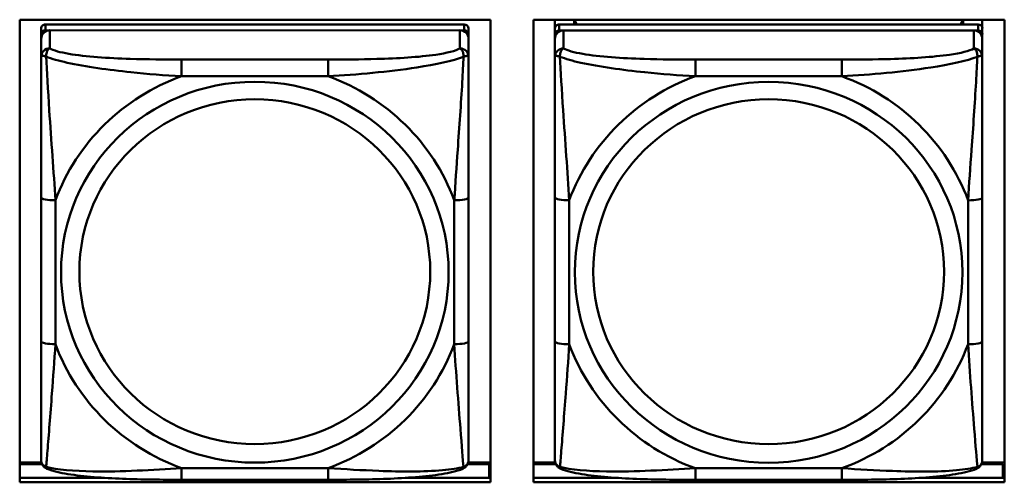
# Model space of a CAD drawing. Header units: inches. Extents: x 0.8 to 72.9, y -7.8 to 49.3.
# Tile 86 of 256: x 50.3 to 51.6, y 8.5 to 9.1. Entities that reach past the tile are written whole.
import ezdxf

# ---------------------------------------------------------------- set-up
doc = ezdxf.new("R2010")
doc.units = ezdxf.units.IN
doc.header["$MEASUREMENT"] = 0
doc.layers.add('Visible Edges(ROSSANSI)', color=7, linetype='Continuous', lineweight=50)
doc.layers.add('Visible Tangent Edges(ROSSANSI)', color=7, linetype='Continuous', lineweight=50)

msp = doc.modelspace()

# ---------------------------------------------------------------- linework, layer by layer
at = {"layer": 'Visible Edges(ROSSANSI)'}
for p, q in [((50.2619, 8.4857), (50.2619, 9.1244)), ((50.2619, 9.1244), (50.9125, 9.1244)), ((50.8762, 9.118), (50.2975, 9.118)), ((50.9125, 9.1244), (50.9125, 8.4857)), ((50.9719, 8.4857), (50.9719, 9.1244)), ((50.9719, 9.1244), (51.6225, 9.1244)), ((51.0015, 8.5718), (51.0016, 9.1244)), ((51.0016, 9.0072), (51.0016, 9.1244)), ((51.0016, 9.1244), (51.0016, 9.1217)), ((51.0016, 9.1188), (51.0016, 9.1217)), ((51.0016, 9.0821), (51.0016, 9.1188)), ((51.5862, 9.1179), (51.0075, 9.118)), ((51.0282, 9.118), (51.0282, 9.1244)), ((51.0319, 9.118), (51.0287, 9.1244)), ((51.565, 9.1244), (51.5618, 9.1179)), ((51.5656, 9.1244), (51.5656, 9.1179)), ((51.5921, 9.1244), (51.5921, 9.1123)), ((51.6225, 9.1244), (51.6225, 8.4857)), ((50.2916, 9.1122), (50.2915, 8.544)), ((50.2915, 8.5416), (50.2916, 9.104)), ((50.2975, 9.1098), (50.8762, 9.1097)), ((50.8703, 9.1097), (50.3034, 9.1098)), ((50.8821, 9.1122), (50.8821, 9.104)), ((50.8821, 9.104), (50.8821, 9.0982)), ((51.0016, 9.1122), (51.0015, 8.544)), ((51.0015, 8.5415), (51.0016, 9.1039)), ((51.0075, 9.1097), (51.5862, 9.1097)), ((51.5803, 9.1097), (51.0134, 9.1097)), ((51.5921, 9.1121), (51.5921, 9.1039)), ((51.5921, 9.1039), (51.5921, 9.0981)), ((50.2916, 9.0982), (50.2915, 8.5416)), ((50.8821, 9.0732), (50.8821, 9.0982)), ((51.0016, 9.0981), (51.0015, 8.5415)), ((51.5921, 9.0732), (51.5921, 9.0981)), ((51.0016, 9.0821), (51.0016, 9.0084)), ((50.8821, 9.0732), (50.8821, 9.0732)), ((51.0016, 9.0613), (51.0016, 8.7892)), ((51.5921, 9.0732), (51.5921, 9.0732)), ((51.0016, 9.0072), (51.0016, 9.0084)), ((50.8821, 8.6802), (50.8821, 8.8788)), ((51.5921, 8.6801), (51.5921, 8.8787)), ((51.0016, 8.8077), (51.0016, 8.8077)), ((51.0016, 8.7892), (51.0016, 8.8077)), ((51.0016, 8.7709), (51.0016, 8.8077)), ((51.0016, 8.7351), (51.0016, 8.7892)), ((51.0016, 8.7709), (51.0015, 8.6578)), ((51.0016, 8.7709), (51.0016, 8.7738)), ((51.0015, 8.5812), (51.0016, 8.7351)), ((51.0016, 8.734), (51.0016, 8.7351)), ((51.0015, 8.5813), (51.0015, 8.6578)), ((51.0015, 8.5812), (51.0015, 8.5718)), ((51.0015, 8.5718), (51.0015, 8.5718)), ((50.2915, 8.544), (50.2915, 8.5358)), ((50.2915, 8.5416), (50.2915, 8.5167)), ((51.0015, 8.544), (51.0015, 8.5357)), ((51.0015, 8.5415), (51.0015, 8.5166)), ((50.292, 8.5131), (50.2619, 8.5131)), ((50.2619, 8.5108), (50.2928, 8.5108)), ((50.8808, 8.5108), (50.9106, 8.5108)), ((50.9125, 8.5131), (50.8816, 8.5131)), ((50.9106, 8.5108), (50.9106, 8.4918)), ((51.002, 8.513), (50.9719, 8.513)), ((50.9719, 8.5108), (51.0028, 8.5107)), ((51.5908, 8.5107), (51.6206, 8.5107)), ((51.6225, 8.513), (51.5916, 8.513)), ((51.6206, 8.5107), (51.6206, 8.4918)), ((50.2619, 8.4918), (50.3792, 8.4918)), ((50.3789, 8.4918), (50.2619, 8.4918)), ((50.795, 8.4918), (50.9125, 8.4918)), ((50.9125, 8.5029), (50.9106, 8.5029)), ((50.9719, 8.4918), (51.0883, 8.4918)), ((51.5059, 8.4918), (51.6225, 8.4918)), ((51.6225, 8.5028), (51.6206, 8.5028)), ((50.9125, 8.4857), (50.2619, 8.4857)), ((50.688, 8.4892), (50.4857, 8.4892)), ((51.6225, 8.4857), (50.9719, 8.4857)), ((51.398, 8.4892), (51.1957, 8.4892))]:
    msp.add_line(p, q, dxfattribs=at)
for centre, major_axis, start_param, end_param in [((50.2975, 9.1122), (-0.00591, 0), 4.712299, 6.283096), ((50.8762, 9.1122), (0.00591, 0), 0, 1.570707), ((51.0075, 9.1122), (-0.00591, 0), 4.712299, 6.283096), ((51.5862, 9.1121), (0.00591, 0), 0, 1.570707), ((50.3034, 9.0982), (-0.0118, 0), 4.712299, 6.283096), ((50.2975, 9.104), (-0.00591, 0), 4.712299, 6.283096), ((50.8703, 9.0982), (0.0118, 0), 0, 1.570707), ((50.8762, 9.104), (0.00591, 0), 6.283096, 7.853892), ((51.0134, 9.0981), (-0.0118, 0), 4.712299, 6.283096), ((51.0075, 9.1039), (-0.00591, 0), 4.712299, 6.283096), ((51.5803, 9.0981), (0.0118, 0), 0, 1.570707), ((51.5862, 9.1039), (0.00591, 0), 6.283096, 7.853892), ((50.2975, 8.5358), (-0.00591, 0), 6.283096, 6.29773), ((51.0075, 8.5357), (-0.00591, 0), 6.283096, 6.29773)]:
    msp.add_ellipse(centre, major_axis=major_axis, ratio=0.981793, start_param=start_param, end_param=end_param, dxfattribs=at)
for points, knots in [([(50.8821, 9.0732), (50.8821, 9.0692), (50.8821, 9.0641), (50.8821, 9.0511), (50.8821, 9.043), (50.8821, 9.0235), (50.8821, 9.0117), (50.8821, 8.9856), (50.8821, 8.9714), (50.8821, 8.9431), (50.8821, 8.9289), (50.8821, 8.9027), (50.8821, 8.8907), (50.8821, 8.8788)], [-0.7963796, -0.7963796, -0.7963796, -0.7963796, -0.7327319, -0.7327319, -0.6587598, -0.6587598, -0.5649219, -0.5649219, -0.4570367, -0.4570367, -0.3491515, -0.3491515, -0.2569537, -0.2569537, -0.2569537, -0.2569537]), ([(51.5921, 9.0732), (51.5921, 9.0692), (51.5921, 9.064), (51.5921, 9.0511), (51.5921, 9.0429), (51.5921, 9.0234), (51.5921, 9.0116), (51.5921, 8.9855), (51.5921, 8.9713), (51.5921, 8.943), (51.5921, 8.9288), (51.5921, 8.9026), (51.5921, 8.8906), (51.5921, 8.8787)], [-0.7963796, -0.7963796, -0.7963796, -0.7963796, -0.7327319, -0.7327319, -0.6587598, -0.6587598, -0.5649219, -0.5649219, -0.4570367, -0.4570367, -0.3491515, -0.3491515, -0.2569537, -0.2569537, -0.2569537, -0.2569537]), ([(50.8821, 8.6802), (50.8821, 8.6662), (50.8821, 8.6523), (50.8821, 8.6249), (50.8821, 8.6114), (50.8821, 8.5854), (50.8821, 8.5728), (50.8821, 8.5499), (50.8821, 8.5396), (50.8821, 8.5255), (50.8821, 8.5207), (50.8821, 8.5175), (50.8821, 8.517), (50.8821, 8.5166)], [0.2569517, 0.2569517, 0.2569517, 0.2569517, 0.364924, 0.364924, 0.4728962, 0.4728962, 0.5808684, 0.5808684, 0.6888406, 0.6888406, 0.7733624, 0.7733624, 0.7968128, 0.7968128, 0.7968128, 0.7968128]), ([(51.5921, 8.6801), (51.5921, 8.6662), (51.5921, 8.6523), (51.5921, 8.6248), (51.5921, 8.6113), (51.5921, 8.5853), (51.5921, 8.5727), (51.5921, 8.5498), (51.5921, 8.5396), (51.5921, 8.5254), (51.5921, 8.5207), (51.5921, 8.5174), (51.5921, 8.5169), (51.5921, 8.5166)], [0.2569517, 0.2569517, 0.2569517, 0.2569517, 0.364924, 0.364924, 0.4728962, 0.4728962, 0.5808684, 0.5808684, 0.6888406, 0.6888406, 0.7733624, 0.7733624, 0.7968128, 0.7968128, 0.7968128, 0.7968128]), ([(50.2996, 8.5044), (50.2985, 8.5048), (50.2974, 8.5054), (50.2955, 8.507), (50.2946, 8.5079), (50.2932, 8.5099), (50.2928, 8.5109), (50.292, 8.5128), (50.2918, 8.5137), (50.2916, 8.5153), (50.2915, 8.516), (50.2915, 8.5167)], [0.02510812, 0.02510812, 0.02510812, 0.02510812, 0.03074058, 0.03074058, 0.03637303, 0.03637303, 0.04200549, 0.04200549, 0.04763795, 0.04763795, 0.0532704, 0.0532704, 0.0532704, 0.0532704]), ([(50.4857, 8.4892), (50.4721, 8.4892), (50.4585, 8.4893), (50.4312, 8.4897), (50.4176, 8.49), (50.3908, 8.4911), (50.3774, 8.4918), (50.3518, 8.4939), (50.3396, 8.4953), (50.3175, 8.4989), (50.308, 8.5009), (50.2996, 8.5044)], [0.2569517, 0.2569517, 0.2569517, 0.2569517, 0.359705, 0.359705, 0.4624583, 0.4624583, 0.5652116, 0.5652116, 0.6679649, 0.6679649, 0.7707182, 0.7707182, 0.7707182, 0.7707182]), ([(50.8741, 8.5043), (50.8656, 8.5008), (50.8561, 8.4988), (50.8341, 8.4952), (50.8219, 8.4939), (50.7962, 8.4918), (50.7829, 8.491), (50.7561, 8.49), (50.7425, 8.4897), (50.7152, 8.4893), (50.7015, 8.4892), (50.688, 8.4892)], [-0.7703498, -0.7703498, -0.7703498, -0.7703498, -0.6676706, -0.6676706, -0.5649914, -0.5649914, -0.4623122, -0.4623122, -0.359633, -0.359633, -0.2569537, -0.2569537, -0.2569537, -0.2569537]), ([(50.8741, 8.5043), (50.8751, 8.5048), (50.8762, 8.5054), (50.8782, 8.5069), (50.879, 8.5079), (50.8804, 8.5098), (50.8809, 8.5108), (50.8816, 8.5127), (50.8818, 8.5136), (50.8821, 8.5152), (50.8821, 8.516), (50.8821, 8.5166)], [0.02510666, 0.02510666, 0.02510666, 0.02510666, 0.03073739, 0.03073739, 0.03636813, 0.03636813, 0.04199887, 0.04199887, 0.0476296, 0.0476296, 0.05326034, 0.05326034, 0.05326034, 0.05326034]), ([(51.0096, 8.5043), (51.0085, 8.5048), (51.0074, 8.5054), (51.0055, 8.5069), (51.0046, 8.5079), (51.0032, 8.5098), (51.0028, 8.5108), (51.002, 8.5127), (51.0018, 8.5136), (51.0016, 8.5152), (51.0015, 8.516), (51.0015, 8.5166)], [0.02510812, 0.02510812, 0.02510812, 0.02510812, 0.03074058, 0.03074058, 0.03637303, 0.03637303, 0.04200549, 0.04200549, 0.04763795, 0.04763795, 0.0532704, 0.0532704, 0.0532704, 0.0532704]), ([(51.1957, 8.4892), (51.1821, 8.4892), (51.1685, 8.4892), (51.1412, 8.4896), (51.1276, 8.4899), (51.1008, 8.491), (51.0874, 8.4917), (51.0618, 8.4938), (51.0496, 8.4952), (51.0275, 8.4988), (51.018, 8.5008), (51.0096, 8.5043)], [0.2569517, 0.2569517, 0.2569517, 0.2569517, 0.359705, 0.359705, 0.4624583, 0.4624583, 0.5652116, 0.5652116, 0.6679649, 0.6679649, 0.7707182, 0.7707182, 0.7707182, 0.7707182]), ([(51.5841, 8.5043), (51.5756, 8.5008), (51.5661, 8.4988), (51.5441, 8.4952), (51.5319, 8.4938), (51.5062, 8.4917), (51.4929, 8.491), (51.4661, 8.4899), (51.4525, 8.4896), (51.4252, 8.4892), (51.4115, 8.4892), (51.398, 8.4892)], [-0.7703498, -0.7703498, -0.7703498, -0.7703498, -0.6676706, -0.6676706, -0.5649914, -0.5649914, -0.4623122, -0.4623122, -0.359633, -0.359633, -0.2569537, -0.2569537, -0.2569537, -0.2569537]), ([(51.5841, 8.5043), (51.5851, 8.5047), (51.5862, 8.5053), (51.5882, 8.5069), (51.589, 8.5078), (51.5904, 8.5098), (51.5909, 8.5108), (51.5916, 8.5127), (51.5918, 8.5136), (51.5921, 8.5152), (51.5921, 8.5159), (51.5921, 8.5166)], [0.02510666, 0.02510666, 0.02510666, 0.02510666, 0.03073739, 0.03073739, 0.03636813, 0.03636813, 0.04199887, 0.04199887, 0.0476296, 0.0476296, 0.05326034, 0.05326034, 0.05326034, 0.05326034])]:
    msp.add_open_spline(points, degree=3, knots=knots, dxfattribs=at)
at = {"layer": 'Visible Tangent Edges(ROSSANSI)'}
for p, q in [((50.2975, 9.1098), (50.2975, 9.118)), ((50.8762, 9.118), (50.8762, 9.1097)), ((51.0075, 9.1097), (51.0075, 9.118)), ((51.5862, 9.1179), (51.5862, 9.1097)), ((50.2916, 9.1122), (50.2916, 9.104)), ((50.3034, 9.0849), (50.3034, 9.1098)), ((50.8703, 9.1097), (50.8703, 9.0848)), ((51.0016, 9.1122), (51.0016, 9.1039)), ((51.0134, 9.0848), (51.0134, 9.1097)), ((51.5803, 9.1097), (51.5803, 9.0848)), ((50.2916, 9.0982), (50.2916, 9.0733)), ((51.0016, 9.0981), (51.0016, 9.0732)), ((50.688, 9.0694), (50.4857, 9.0694)), ((51.398, 9.0693), (51.1957, 9.0693)), ((50.4857, 9.0463), (50.688, 9.0463)), ((51.1957, 9.0463), (51.398, 9.0463)), ((50.2916, 8.8788), (50.2916, 8.6802)), ((50.3113, 8.6765), (50.3113, 8.8751)), ((50.8624, 8.875), (50.8624, 8.6764)), ((51.0016, 8.8788), (51.0016, 8.6801)), ((51.0213, 8.6764), (51.0213, 8.875)), ((51.5724, 8.875), (51.5724, 8.6764)), ((50.2915, 8.5358), (50.2915, 8.544)), ((50.2915, 8.5167), (50.2915, 8.5416)), ((51.0015, 8.5357), (51.0015, 8.544)), ((51.0015, 8.5166), (51.0015, 8.5415)), ((50.688, 8.5052), (50.4857, 8.5052)), ((51.398, 8.5051), (51.1957, 8.5051))]:
    msp.add_line(p, q, dxfattribs=at)
for centre, major_axis, ratio, start_param, end_param in [((50.3034, 9.0733), (-0.0118, 0), 0.981793, 4.712299, 6.283096), ((50.8703, 9.0732), (0.0118, 0), 0.981793, 0, 1.570707), ((51.0134, 9.0732), (-0.0118, 0), 0.981793, 4.712299, 6.283096), ((51.5803, 9.0732), (0.0118, 0), 0.981793, 0, 1.570707), ((50.4857, 9.0501), (0, 0.0197), 0.000017, 4.521275, 6.092072), ((50.688, 9.0501), (0, 0.0197), 0.000017, 4.521275, 6.092072), ((51.1957, 9.05), (0, 0.0197), 0.000017, 4.521275, 6.092072), ((51.398, 9.05), (0, 0.0197), 0.000017, 4.521275, 6.092072), ((50.5868, 8.7758), (-0.2936, 0), 0.981793, 5.064066, 5.931329), ((50.5868, 8.7758), (0.2936, 0), 0.981793, 0.351677, 1.21894), ((51.2968, 8.7757), (-0.2936, 0), 0.981793, 5.064066, 5.931329), ((51.2968, 8.7757), (0.2936, 0), 0.981793, 0.351677, 1.21894), ((50.3113, 8.8788), (-0.0197, 0), 0.189952, 0.000017, 1.570814), ((50.8624, 8.8788), (0.0197, 0), 0.189952, 4.712406, 6.283203), ((51.0213, 8.8788), (-0.0197, 0), 0.189952, 0.000017, 1.570814), ((51.5724, 8.8787), (0.0197, 0), 0.189952, 4.712406, 6.283203), ((50.3113, 8.6802), (-0.0197, 0), 0.189952, 0.000017, 1.570814), ((50.5868, 8.7758), (-0.2936, 0), 0.981793, 0.351677, 1.21894), ((50.5868, 8.7758), (0.2936, 0), 0.981793, 5.064066, 5.931329), ((50.8624, 8.6802), (0.0197, 0), 0.189952, 4.712406, 6.283203), ((51.0213, 8.6801), (-0.0197, 0), 0.189952, 0.000017, 1.570814), ((51.2968, 8.7757), (-0.2936, 0), 0.981793, 0.351677, 1.21894), ((51.2968, 8.7757), (0.2936, 0), 0.981793, 5.064066, 5.931329), ((51.5724, 8.6801), (0.0197, 0), 0.189952, 4.712406, 6.283203), ((50.4857, 8.5089), (0, -0.0197), 0.000017, 0, 1.379683), ((50.688, 8.5089), (0, -0.0197), 0.000017, 6.283185, 7.662868), ((51.1957, 8.5089), (0, -0.0197), 0.000017, 6.283185, 7.662868), ((51.398, 8.5088), (0, -0.0197), 0.000017, 6.283185, 7.662868)]:
    msp.add_ellipse(centre, major_axis=major_axis, ratio=ratio, start_param=start_param, end_param=end_param, dxfattribs=at)
for centre, major_axis in [((50.5868, 8.7758), (-0.2678, 0)), ((51.2968, 8.7757), (-0.2678, 0)), ((50.5868, 8.7765), (-0.2424, 0)), ((51.2968, 8.7765), (-0.2424, 0))]:
    msp.add_ellipse(centre, major_axis=major_axis, ratio=0.981793, dxfattribs=at)
for points, knots in [([(50.2985, 9.0734), (50.2984, 9.0745), (50.2985, 9.0755), (50.2987, 9.0775), (50.2989, 9.0785), (50.2994, 9.0799), (50.2996, 9.0804), (50.2999, 9.0812), (50.3, 9.0814), (50.3003, 9.082), (50.3005, 9.0823), (50.3011, 9.0831), (50.3015, 9.0835), (50.3024, 9.0843), (50.3029, 9.0846), (50.3034, 9.0849)], [-0.00023197, -0.00023197, -0.00023197, -0.00023197, 0.00913095, 0.00913095, 0.01983142, 0.01983142, 0.02651922, 0.02651922, 0.02986312, 0.02986312, 0.03521335, 0.03521335, 0.04377373, 0.04377373, 0.0532704, 0.0532704, 0.0532704, 0.0532704]), ([(50.4857, 9.0694), (50.4621, 9.0694), (50.4381, 9.0696), (50.4147, 9.0703), (50.384, 9.0713), (50.3532, 9.0733), (50.3299, 9.0773), (50.3179, 9.0793), (50.3083, 9.0819), (50.3034, 9.0849)], [0.2569537, 0.2569537, 0.2569537, 0.2569537, 0.4371919, 0.4371919, 0.4371919, 0.6739428, 0.6739428, 0.6739428, 0.7963818, 0.7963818, 0.7963818, 0.7963818]), ([(50.8703, 9.0848), (50.8646, 9.0814), (50.8521, 9.0784), (50.8369, 9.0761), (50.8135, 9.0727), (50.7843, 9.071), (50.7553, 9.0702), (50.7331, 9.0695), (50.7104, 9.0694), (50.688, 9.0694)], [-0.7968224, -0.7968224, -0.7968224, -0.7968224, -0.6514613, -0.6514613, -0.6514613, -0.427691, -0.427691, -0.427691, -0.2569517, -0.2569517, -0.2569517, -0.2569517]), ([(50.8703, 9.0848), (50.8709, 9.0846), (50.8714, 9.0842), (50.8723, 9.0834), (50.8727, 9.083), (50.8732, 9.0822), (50.8734, 9.0819), (50.8738, 9.0813), (50.8739, 9.0811), (50.8742, 9.0804), (50.8744, 9.0799), (50.8748, 9.0784), (50.875, 9.0775), (50.8753, 9.0754), (50.8753, 9.0744), (50.8753, 9.0733)], [-0.0532704, -0.0532704, -0.0532704, -0.0532704, -0.04377373, -0.04377373, -0.03521335, -0.03521335, -0.02986312, -0.02986312, -0.02651922, -0.02651922, -0.01983142, -0.01983142, -0.00913095, -0.00913095, 0.00023197, 0.00023197, 0.00023197, 0.00023197]), ([(51.0085, 9.0733), (51.0084, 9.0744), (51.0085, 9.0754), (51.0087, 9.0775), (51.0089, 9.0784), (51.0094, 9.0799), (51.0096, 9.0804), (51.0099, 9.0811), (51.01, 9.0813), (51.0103, 9.0819), (51.0105, 9.0822), (51.0111, 9.083), (51.0115, 9.0834), (51.0124, 9.0842), (51.0129, 9.0846), (51.0134, 9.0848)], [-0.00023197, -0.00023197, -0.00023197, -0.00023197, 0.00913095, 0.00913095, 0.01983142, 0.01983142, 0.02651922, 0.02651922, 0.02986312, 0.02986312, 0.03521335, 0.03521335, 0.04377373, 0.04377373, 0.0532704, 0.0532704, 0.0532704, 0.0532704]), ([(51.1957, 9.0693), (51.1721, 9.0693), (51.1481, 9.0695), (51.1247, 9.0703), (51.094, 9.0712), (51.0632, 9.0732), (51.0399, 9.0772), (51.0279, 9.0793), (51.0183, 9.0819), (51.0134, 9.0848)], [0.2569537, 0.2569537, 0.2569537, 0.2569537, 0.4371919, 0.4371919, 0.4371919, 0.6739428, 0.6739428, 0.6739428, 0.7963818, 0.7963818, 0.7963818, 0.7963818]), ([(51.5803, 9.0848), (51.5746, 9.0813), (51.5621, 9.0783), (51.5469, 9.0761), (51.5235, 9.0727), (51.4943, 9.071), (51.4653, 9.0701), (51.4431, 9.0695), (51.4204, 9.0693), (51.398, 9.0693)], [-0.7968224, -0.7968224, -0.7968224, -0.7968224, -0.6514613, -0.6514613, -0.6514613, -0.427691, -0.427691, -0.427691, -0.2569517, -0.2569517, -0.2569517, -0.2569517]), ([(51.5803, 9.0848), (51.5809, 9.0845), (51.5814, 9.0842), (51.5823, 9.0834), (51.5827, 9.083), (51.5832, 9.0822), (51.5834, 9.0818), (51.5838, 9.0813), (51.5839, 9.081), (51.5842, 9.0803), (51.5844, 9.0798), (51.5848, 9.0784), (51.585, 9.0774), (51.5853, 9.0754), (51.5853, 9.0744), (51.5853, 9.0733)], [-0.0532704, -0.0532704, -0.0532704, -0.0532704, -0.04377373, -0.04377373, -0.03521335, -0.03521335, -0.02986312, -0.02986312, -0.02651922, -0.02651922, -0.01983142, -0.01983142, -0.00913095, -0.00913095, 0.00023197, 0.00023197, 0.00023197, 0.00023197]), ([(50.2916, 9.0733), (50.2916, 9.0735), (50.2917, 9.0738), (50.2919, 9.0741), (50.2921, 9.0742), (50.2925, 9.0744), (50.2927, 9.0744), (50.293, 9.0745), (50.2931, 9.0745), (50.2935, 9.0745), (50.2938, 9.0745), (50.2947, 9.0744), (50.2954, 9.0743), (50.2969, 9.0739), (50.2976, 9.0737), (50.2985, 9.0734)], [-0.0532704, -0.0532704, -0.0532704, -0.0532704, -0.04377373, -0.04377373, -0.03521335, -0.03521335, -0.02986312, -0.02986312, -0.02651922, -0.02651922, -0.01983142, -0.01983142, -0.00913095, -0.00913095, 0.00023197, 0.00023197, 0.00023197, 0.00023197]), ([(50.2916, 9.0733), (50.2916, 9.0642), (50.2916, 9.0489), (50.2916, 9.0318), (50.2916, 9.0053), (50.2916, 8.975), (50.2916, 8.9457), (50.2916, 8.9232), (50.2916, 8.9008), (50.2916, 8.8788)], [-0.7968224, -0.7968224, -0.7968224, -0.7968224, -0.6514613, -0.6514613, -0.6514613, -0.427691, -0.427691, -0.427691, -0.2569517, -0.2569517, -0.2569517, -0.2569517]), ([(50.2985, 9.0734), (50.3061, 9.0704), (50.3161, 9.0676), (50.3532, 9.0594), (50.3849, 9.0551), (50.4391, 9.0495), (50.4624, 9.0477), (50.4857, 9.0463)], [-0.7478145, -0.7478145, -0.7478145, -0.7478145, -0.6493253, -0.6493253, -0.427691, -0.427691, -0.2569537, -0.2569537, -0.2569537, -0.2569537]), ([(50.3113, 8.8751), (50.3089, 8.9148), (50.3056, 8.9569), (50.301, 9.0269), (50.2994, 9.0544), (50.2985, 9.0734)], [0.2569517, 0.2569517, 0.2569517, 0.2569517, 0.5559983, 0.5559983, 0.7482818, 0.7482818, 0.7482818, 0.7482818]), ([(50.688, 9.0463), (50.7285, 9.0486), (50.7709, 9.0524), (50.8365, 9.0625), (50.8609, 9.0675), (50.8753, 9.0733)], [0.2569517, 0.2569517, 0.2569517, 0.2569517, 0.5559983, 0.5559983, 0.7482818, 0.7482818, 0.7482818, 0.7482818]), ([(50.8753, 9.0733), (50.8748, 9.0634), (50.8742, 9.0513), (50.8717, 9.0092), (50.8694, 8.976), (50.8655, 8.921), (50.8639, 8.8979), (50.8624, 8.875)], [-0.7478145, -0.7478145, -0.7478145, -0.7478145, -0.6493253, -0.6493253, -0.427691, -0.427691, -0.2569537, -0.2569537, -0.2569537, -0.2569537]), ([(50.8753, 9.0733), (50.8761, 9.0736), (50.8769, 9.0739), (50.8783, 9.0742), (50.879, 9.0744), (50.8799, 9.0744), (50.8802, 9.0745), (50.8807, 9.0744), (50.8808, 9.0744), (50.8811, 9.0744), (50.8813, 9.0743), (50.8817, 9.0742), (50.8818, 9.0741), (50.8821, 9.0737), (50.8821, 9.0735), (50.8821, 9.0732)], [-0.00023197, -0.00023197, -0.00023197, -0.00023197, 0.00913095, 0.00913095, 0.01983142, 0.01983142, 0.02651922, 0.02651922, 0.02986312, 0.02986312, 0.03521335, 0.03521335, 0.04377373, 0.04377373, 0.05326801, 0.05326801, 0.05326801, 0.05326801]), ([(51.0016, 9.0732), (51.0016, 9.0735), (51.0017, 9.0737), (51.0019, 9.074), (51.0021, 9.0742), (51.0025, 9.0743), (51.0027, 9.0744), (51.003, 9.0744), (51.0031, 9.0744), (51.0035, 9.0744), (51.0038, 9.0744), (51.0047, 9.0743), (51.0054, 9.0742), (51.0069, 9.0738), (51.0076, 9.0736), (51.0085, 9.0733)], [-0.0532704, -0.0532704, -0.0532704, -0.0532704, -0.04377373, -0.04377373, -0.03521335, -0.03521335, -0.02986312, -0.02986312, -0.02651922, -0.02651922, -0.01983142, -0.01983142, -0.00913095, -0.00913095, 0.00023197, 0.00023197, 0.00023197, 0.00023197]), ([(51.0016, 9.0732), (51.0016, 9.0641), (51.0016, 9.0489), (51.0016, 9.0317), (51.0016, 9.0053), (51.0016, 8.975), (51.0016, 8.9456), (51.0016, 8.9232), (51.0016, 8.9008), (51.0016, 8.8788)], [-0.7968224, -0.7968224, -0.7968224, -0.7968224, -0.6514613, -0.6514613, -0.6514613, -0.427691, -0.427691, -0.427691, -0.2569517, -0.2569517, -0.2569517, -0.2569517]), ([(51.0085, 9.0733), (51.0161, 9.0704), (51.0261, 9.0675), (51.0632, 9.0593), (51.0949, 9.055), (51.1491, 9.0495), (51.1724, 9.0476), (51.1957, 9.0463)], [-0.7478145, -0.7478145, -0.7478145, -0.7478145, -0.6493253, -0.6493253, -0.427691, -0.427691, -0.2569537, -0.2569537, -0.2569537, -0.2569537]), ([(51.0213, 8.875), (51.0189, 8.9147), (51.0156, 8.9569), (51.011, 9.0269), (51.0094, 9.0543), (51.0085, 9.0733)], [0.2569517, 0.2569517, 0.2569517, 0.2569517, 0.5559983, 0.5559983, 0.7482818, 0.7482818, 0.7482818, 0.7482818]), ([(51.398, 9.0463), (51.4385, 9.0486), (51.4809, 9.0523), (51.5465, 9.0624), (51.5709, 9.0675), (51.5853, 9.0733)], [0.2569517, 0.2569517, 0.2569517, 0.2569517, 0.5559983, 0.5559983, 0.7482818, 0.7482818, 0.7482818, 0.7482818]), ([(51.5853, 9.0733), (51.5848, 9.0633), (51.5842, 9.0512), (51.5817, 9.0091), (51.5794, 8.9759), (51.5755, 8.9209), (51.5739, 8.8979), (51.5724, 8.875)], [-0.7478145, -0.7478145, -0.7478145, -0.7478145, -0.6493253, -0.6493253, -0.427691, -0.427691, -0.2569537, -0.2569537, -0.2569537, -0.2569537]), ([(51.5853, 9.0733), (51.5861, 9.0736), (51.5869, 9.0738), (51.5883, 9.0742), (51.589, 9.0743), (51.5899, 9.0744), (51.5902, 9.0744), (51.5907, 9.0744), (51.5908, 9.0744), (51.5911, 9.0743), (51.5913, 9.0743), (51.5917, 9.0741), (51.5918, 9.074), (51.5921, 9.0736), (51.5921, 9.0734), (51.5921, 9.0732)], [-0.00023197, -0.00023197, -0.00023197, -0.00023197, 0.00913095, 0.00913095, 0.01983142, 0.01983142, 0.02651922, 0.02651922, 0.02986312, 0.02986312, 0.03521335, 0.03521335, 0.04377373, 0.04377373, 0.05326801, 0.05326801, 0.05326801, 0.05326801]), ([(50.2916, 8.6802), (50.2916, 8.657), (50.2916, 8.6336), (50.2916, 8.6114), (50.2916, 8.5823), (50.2916, 8.5539), (50.2916, 8.5351), (50.2915, 8.5254), (50.2915, 8.5185), (50.2915, 8.5167)], [0.2569537, 0.2569537, 0.2569537, 0.2569537, 0.4371919, 0.4371919, 0.4371919, 0.6739428, 0.6739428, 0.6739428, 0.7963818, 0.7963818, 0.7963818, 0.7963818]), ([(50.2984, 8.507), (50.2989, 8.5121), (50.2995, 8.5197), (50.302, 8.5503), (50.3043, 8.5794), (50.3082, 8.6309), (50.3098, 8.6535), (50.3113, 8.6765)], [-0.7478145, -0.7478145, -0.7478145, -0.7478145, -0.6493253, -0.6493253, -0.427691, -0.427691, -0.2569537, -0.2569537, -0.2569537, -0.2569537]), ([(50.8624, 8.6764), (50.8648, 8.6367), (50.8681, 8.5956), (50.8727, 8.5367), (50.8743, 8.5162), (50.8752, 8.507)], [0.2569517, 0.2569517, 0.2569517, 0.2569517, 0.5559983, 0.5559983, 0.7482818, 0.7482818, 0.7482818, 0.7482818]), ([(51.0016, 8.6801), (51.0016, 8.6569), (51.0016, 8.6335), (51.0016, 8.6113), (51.0016, 8.5822), (51.0016, 8.5539), (51.0015, 8.535), (51.0015, 8.5253), (51.0015, 8.5184), (51.0015, 8.5166)], [0.2569537, 0.2569537, 0.2569537, 0.2569537, 0.4371919, 0.4371919, 0.4371919, 0.6739428, 0.6739428, 0.6739428, 0.7963818, 0.7963818, 0.7963818, 0.7963818]), ([(51.0084, 8.507), (51.0089, 8.512), (51.0095, 8.5196), (51.012, 8.5502), (51.0143, 8.5793), (51.0182, 8.6308), (51.0198, 8.6534), (51.0213, 8.6764)], [-0.7478145, -0.7478145, -0.7478145, -0.7478145, -0.6493253, -0.6493253, -0.427691, -0.427691, -0.2569537, -0.2569537, -0.2569537, -0.2569537]), ([(51.5724, 8.6764), (51.5748, 8.6366), (51.5781, 8.5955), (51.5827, 8.5366), (51.5843, 8.5161), (51.5852, 8.5069)], [0.2569517, 0.2569517, 0.2569517, 0.2569517, 0.5559983, 0.5559983, 0.7482818, 0.7482818, 0.7482818, 0.7482818]), ([(50.2984, 8.507), (50.2976, 8.5073), (50.2968, 8.5076), (50.2954, 8.5085), (50.2947, 8.509), (50.2938, 8.5099), (50.2935, 8.5103), (50.293, 8.511), (50.2929, 8.5112), (50.2926, 8.5117), (50.2924, 8.5121), (50.292, 8.5131), (50.2919, 8.5137), (50.2916, 8.5151), (50.2915, 8.5159), (50.2915, 8.5167)], [-0.00023197, -0.00023197, -0.00023197, -0.00023197, 0.00913095, 0.00913095, 0.01983142, 0.01983142, 0.02651922, 0.02651922, 0.02986312, 0.02986312, 0.03521335, 0.03521335, 0.04377373, 0.04377373, 0.0532704, 0.0532704, 0.0532704, 0.0532704]), ([(50.2996, 8.5044), (50.2994, 8.5044), (50.2993, 8.5045), (50.2989, 8.5049), (50.2987, 8.5052), (50.2984, 8.506), (50.2984, 8.5065), (50.2984, 8.507)], [-0.02510812, -0.02510812, -0.02510812, -0.02510812, -0.01983142, -0.01983142, -0.00913095, -0.00913095, 0.00023197, 0.00023197, 0.00023197, 0.00023197]), ([(50.4857, 8.5052), (50.4452, 8.5028), (50.4028, 8.5001), (50.3372, 8.5011), (50.3128, 8.5031), (50.2984, 8.507)], [0.2569517, 0.2569517, 0.2569517, 0.2569517, 0.5559983, 0.5559983, 0.7482818, 0.7482818, 0.7482818, 0.7482818]), ([(50.8752, 8.507), (50.8676, 8.505), (50.8576, 8.5034), (50.8205, 8.5001), (50.7888, 8.5003), (50.7346, 8.5024), (50.7113, 8.5037), (50.688, 8.5052)], [-0.7478145, -0.7478145, -0.7478145, -0.7478145, -0.6493253, -0.6493253, -0.427691, -0.427691, -0.2569537, -0.2569537, -0.2569537, -0.2569537]), ([(50.8752, 8.507), (50.8753, 8.5064), (50.8752, 8.506), (50.875, 8.5052), (50.8748, 8.5048), (50.8744, 8.5045), (50.8742, 8.5044), (50.8741, 8.5043)], [-0.00023197, -0.00023197, -0.00023197, -0.00023197, 0.00913095, 0.00913095, 0.01983142, 0.01983142, 0.02510666, 0.02510666, 0.02510666, 0.02510666]), ([(50.8821, 8.5166), (50.8821, 8.5158), (50.882, 8.5151), (50.8818, 8.5137), (50.8816, 8.513), (50.8812, 8.5121), (50.881, 8.5117), (50.8807, 8.5111), (50.8806, 8.5109), (50.8802, 8.5103), (50.8799, 8.5099), (50.879, 8.5089), (50.8783, 8.5084), (50.8768, 8.5076), (50.8761, 8.5072), (50.8752, 8.507)], [-0.05326034, -0.05326034, -0.05326034, -0.05326034, -0.04377373, -0.04377373, -0.03521335, -0.03521335, -0.02986312, -0.02986312, -0.02651922, -0.02651922, -0.01983142, -0.01983142, -0.00913095, -0.00913095, 0.00023197, 0.00023197, 0.00023197, 0.00023197]), ([(51.0084, 8.507), (51.0076, 8.5072), (51.0068, 8.5076), (51.0054, 8.5084), (51.0047, 8.5089), (51.0038, 8.5099), (51.0035, 8.5103), (51.003, 8.5109), (51.0029, 8.5111), (51.0026, 8.5117), (51.0024, 8.512), (51.002, 8.513), (51.0019, 8.5137), (51.0016, 8.5151), (51.0015, 8.5158), (51.0015, 8.5166)], [-0.00023197, -0.00023197, -0.00023197, -0.00023197, 0.00913095, 0.00913095, 0.01983142, 0.01983142, 0.02651922, 0.02651922, 0.02986312, 0.02986312, 0.03521335, 0.03521335, 0.04377373, 0.04377373, 0.0532704, 0.0532704, 0.0532704, 0.0532704]), ([(51.0096, 8.5043), (51.0094, 8.5044), (51.0093, 8.5045), (51.0089, 8.5048), (51.0087, 8.5051), (51.0084, 8.506), (51.0084, 8.5064), (51.0084, 8.507)], [-0.02510812, -0.02510812, -0.02510812, -0.02510812, -0.01983142, -0.01983142, -0.00913095, -0.00913095, 0.00023197, 0.00023197, 0.00023197, 0.00023197]), ([(51.1957, 8.5051), (51.1552, 8.5028), (51.1128, 8.5001), (51.0472, 8.5011), (51.0228, 8.503), (51.0084, 8.507)], [0.2569517, 0.2569517, 0.2569517, 0.2569517, 0.5559983, 0.5559983, 0.7482818, 0.7482818, 0.7482818, 0.7482818]), ([(51.5852, 8.5069), (51.5776, 8.5049), (51.5676, 8.5033), (51.5305, 8.5), (51.4988, 8.5002), (51.4446, 8.5023), (51.4213, 8.5037), (51.398, 8.5051)], [-0.7478145, -0.7478145, -0.7478145, -0.7478145, -0.6493253, -0.6493253, -0.427691, -0.427691, -0.2569537, -0.2569537, -0.2569537, -0.2569537]), ([(51.5852, 8.5069), (51.5853, 8.5064), (51.5852, 8.5059), (51.585, 8.5051), (51.5848, 8.5048), (51.5844, 8.5044), (51.5842, 8.5043), (51.5841, 8.5043)], [-0.00023197, -0.00023197, -0.00023197, -0.00023197, 0.00913095, 0.00913095, 0.01983142, 0.01983142, 0.02510666, 0.02510666, 0.02510666, 0.02510666]), ([(51.5921, 8.5166), (51.5921, 8.5158), (51.592, 8.515), (51.5918, 8.5136), (51.5916, 8.513), (51.5912, 8.512), (51.591, 8.5116), (51.5907, 8.5111), (51.5906, 8.5108), (51.5902, 8.5102), (51.5899, 8.5098), (51.589, 8.5089), (51.5883, 8.5083), (51.5868, 8.5075), (51.5861, 8.5072), (51.5852, 8.5069)], [-0.05326034, -0.05326034, -0.05326034, -0.05326034, -0.04377373, -0.04377373, -0.03521335, -0.03521335, -0.02986312, -0.02986312, -0.02651922, -0.02651922, -0.01983142, -0.01983142, -0.00913095, -0.00913095, 0.00023197, 0.00023197, 0.00023197, 0.00023197])]:
    msp.add_open_spline(points, degree=3, knots=knots, dxfattribs=at)

doc.saveas('drawing.dxf')
